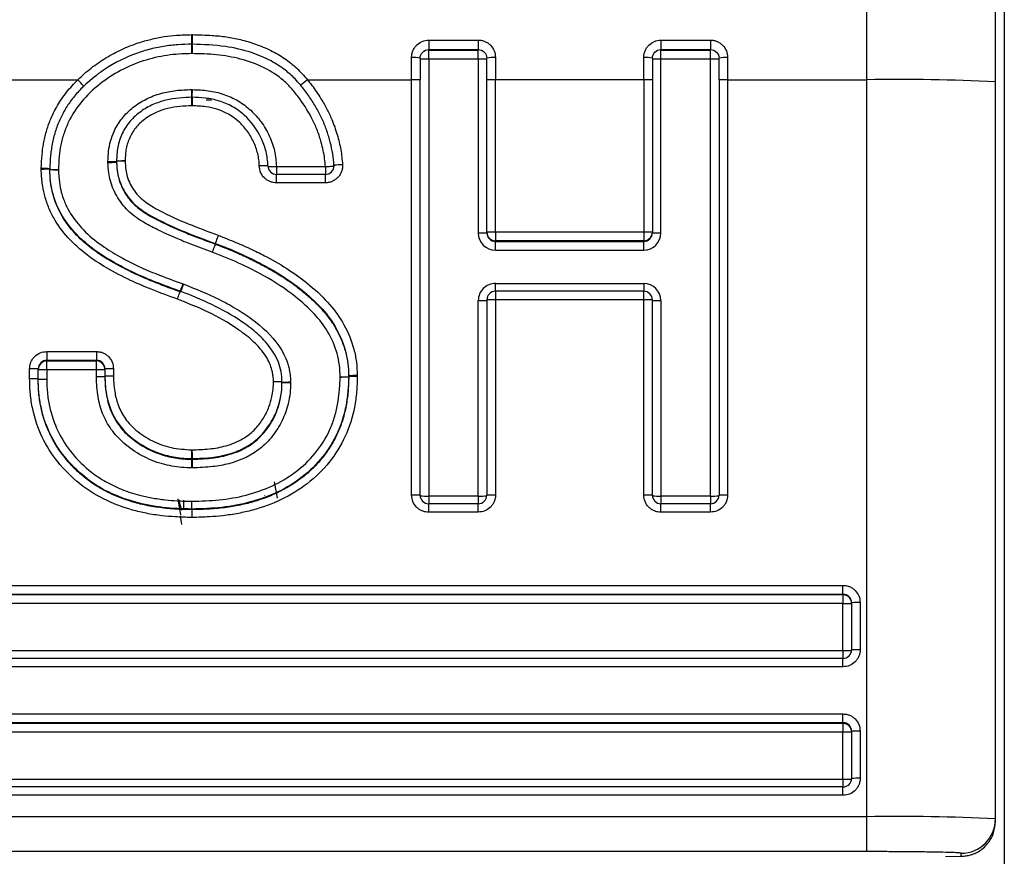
# Model space of a CAD drawing. Header units: millimetres. Extents: x 2938 to 3451, y 1869 to 2231.
# Tile 10 of 30: x 3083 to 3095, y 2040 to 2050. Entities that reach past the tile are written whole.
import ezdxf

# ---------------------------------------------------------------- set-up
doc = ezdxf.new("R2010")
doc.units = ezdxf.units.MM
doc.layers.add('粗实线层', color=7, linetype='Continuous', lineweight=35)

msp = doc.modelspace()

# ---------------------------------------------------------------- linework, layer by layer
at = {"layer": '粗实线层', "color": 8, "linetype": 'Continuous', "lineweight": 25}
for p, q in [((3093.162, 2049.025), (3093.162, 2052.576)), ((3085.452, 2048.789), (3085.514, 2048.789)), ((3086.273, 2048.012), (3086.273, 2047.921)), ((3086.845, 2048.012), (3086.845, 2047.921)), ((3086.944, 2048.027), (3086.945, 2048.021)), ((3088.828, 2046.557), (3088.828, 2046.648)), ((3090.559, 2046.648), (3090.559, 2046.557)), ((3086.287, 2044.145), (3086.251, 2044.334)), ((3088.05, 2044.169), (3088.05, 2044.078)), ((3088.628, 2044.169), (3088.628, 2044.078)), ((3090.759, 2044.169), (3090.759, 2044.078)), ((3091.337, 2044.169), (3091.337, 2044.078)), ((3085.171, 2043.999), (3085.135, 2044.125)), ((3085.168, 2043.836), (3085.155, 2043.934)), ((3092.883, 2042.364), (3092.883, 2042.274)), ((3092.883, 2040.865), (3092.883, 2040.774))]:
    msp.add_line(p, q, dxfattribs=at)
at = {"layer": '粗实线层', "color": 7, "linetype": 'Continuous', "lineweight": 25}
for p, q in [((3094.765, 2050.037), (3094.765, 2037.278)), ((3085.285, 2049.551), (3085.292, 2049.551)), ((3085.287, 2049.432), (3085.286, 2049.439)), ((3088.05, 2049.488), (3088.628, 2049.488)), ((3088.05, 2049.488), (3088.05, 2049.377)), ((3088.628, 2049.488), (3088.628, 2049.377)), ((3090.759, 2049.488), (3091.337, 2049.488)), ((3090.759, 2049.488), (3090.759, 2049.377)), ((3091.337, 2049.488), (3091.337, 2049.377)), ((3088.05, 2049.377), (3088.628, 2049.377)), ((3088.05, 2049.377), (3088.05, 2049.37)), ((3088.05, 2049.37), (3088.628, 2049.37)), ((3088.05, 2049.268), (3088.05, 2049.37)), ((3088.628, 2049.37), (3088.628, 2049.377)), ((3088.628, 2049.268), (3088.628, 2049.37)), ((3090.759, 2049.377), (3091.337, 2049.377)), ((3090.759, 2049.377), (3090.759, 2049.37)), ((3090.759, 2049.37), (3091.337, 2049.37)), ((3090.759, 2049.268), (3090.759, 2049.37)), ((3091.337, 2049.37), (3091.337, 2049.377)), ((3091.337, 2049.268), (3091.337, 2049.37)), ((3087.85, 2049.025), (3087.85, 2049.284)), ((3088.05, 2049.268), (3088.05, 2044.169)), ((3088.05, 2049.268), (3088.628, 2049.268)), ((3088.628, 2049.268), (3088.628, 2047.237)), ((3088.828, 2049.284), (3088.828, 2049.025)), ((3090.559, 2049.025), (3090.559, 2049.284)), ((3090.759, 2047.237), (3090.759, 2049.268)), ((3090.759, 2049.268), (3091.337, 2049.268)), ((3091.337, 2044.169), (3091.337, 2049.268)), ((3091.537, 2049.284), (3091.537, 2049.025)), ((3082.795, 2049.025), (3083.956, 2049.025)), ((3086.635, 2049.025), (3087.85, 2049.025)), ((3087.85, 2044.18), (3087.85, 2049.025)), ((3087.95, 2044.178), (3087.95, 2049.024)), ((3088.728, 2047.246), (3088.728, 2049.024)), ((3088.828, 2047.248), (3088.828, 2049.025)), ((3090.559, 2049.025), (3088.828, 2049.025)), ((3090.559, 2049.025), (3090.559, 2047.248)), ((3090.659, 2049.024), (3090.659, 2047.246)), ((3091.437, 2049.024), (3091.437, 2044.178)), ((3091.537, 2049.025), (3091.537, 2044.18)), ((3091.537, 2049.025), (3093.162, 2049.025)), ((3093.162, 2040.426), (3093.162, 2049.025)), ((3094.662, 2040.4), (3094.662, 2049)), ((3085.282, 2048.91), (3085.288, 2048.91)), ((3085.288, 2048.91), (3085.294, 2048.91)), ((3084.308, 2048.059), (3084.308, 2048.072)), ((3084.408, 2048.072), (3084.408, 2048.079)), ((3084.408, 2048.073), (3084.408, 2048.065)), ((3083.529, 2047.979), (3083.529, 2047.991)), ((3083.629, 2047.986), (3083.629, 2047.978)), ((3086.273, 2048.012), (3086.845, 2048.012)), ((3086.944, 2048.019), (3086.944, 2048.027)), ((3086.273, 2047.823), (3086.273, 2047.921)), ((3086.845, 2047.921), (3086.273, 2047.921)), ((3086.845, 2047.823), (3086.273, 2047.823)), ((3086.845, 2047.823), (3086.845, 2047.921)), ((3088.728, 2047.246), (3088.728, 2047.239)), ((3088.828, 2047.248), (3088.828, 2047.146)), ((3090.559, 2047.248), (3088.828, 2047.248)), ((3090.559, 2047.248), (3090.559, 2047.146)), ((3090.659, 2047.246), (3090.659, 2047.239)), ((3090.559, 2047.146), (3088.828, 2047.146)), ((3088.828, 2047.146), (3088.828, 2047.139)), ((3088.828, 2047.139), (3090.559, 2047.139)), ((3088.828, 2047.037), (3088.828, 2047.139)), ((3090.559, 2047.146), (3090.559, 2047.139)), ((3090.559, 2047.037), (3090.559, 2047.139)), ((3085.559, 2047.115), (3085.559, 2047.108)), ((3088.828, 2047.037), (3090.559, 2047.037)), ((3085.184, 2046.643), (3085.191, 2046.641)), ((3088.828, 2046.648), (3090.559, 2046.648)), ((3090.559, 2046.557), (3088.828, 2046.557)), ((3088.828, 2046.557), (3088.828, 2046.459)), ((3090.559, 2046.459), (3090.559, 2046.557)), ((3088.628, 2044.169), (3088.628, 2046.448)), ((3088.728, 2046.457), (3088.728, 2044.178)), ((3088.828, 2046.459), (3088.828, 2044.18)), ((3090.559, 2046.459), (3088.828, 2046.459)), ((3090.559, 2044.18), (3090.559, 2046.459)), ((3090.659, 2044.178), (3090.659, 2046.457)), ((3090.759, 2046.448), (3090.759, 2044.169)), ((3083.594, 2045.853), (3084.172, 2045.853)), ((3083.594, 2045.853), (3083.594, 2045.752)), ((3083.594, 2045.752), (3084.172, 2045.752)), ((3083.594, 2045.752), (3083.594, 2045.744)), ((3083.594, 2045.744), (3084.172, 2045.744)), ((3083.594, 2045.642), (3083.594, 2045.744)), ((3084.172, 2045.853), (3084.172, 2045.752)), ((3084.172, 2045.744), (3084.172, 2045.752)), ((3084.172, 2045.642), (3084.172, 2045.744)), ((3083.394, 2045.538), (3083.394, 2045.653)), ((3083.494, 2045.536), (3083.494, 2045.652)), ((3083.594, 2045.642), (3083.594, 2045.527)), ((3084.172, 2045.642), (3083.594, 2045.642)), ((3084.172, 2045.557), (3084.172, 2045.642)), ((3084.272, 2045.652), (3084.272, 2045.567)), ((3084.372, 2045.653), (3084.372, 2045.568)), ((3083.394, 2045.534), (3083.394, 2045.538)), ((3084.272, 2045.565), (3084.272, 2045.557)), ((3087.217, 2045.574), (3087.217, 2045.562)), ((3086.338, 2045.494), (3086.338, 2045.502)), ((3086.438, 2045.499), (3086.438, 2045.491)), ((3085.29, 2044.605), (3085.29, 2044.598)), ((3085.292, 2044.496), (3085.285, 2044.496)), ((3085.124, 2044.136), (3085.152, 2043.944)), ((3086.137, 2044.173), (3086.137, 2044.179)), ((3088.05, 2044.169), (3088.628, 2044.169)), ((3090.759, 2044.169), (3091.337, 2044.169)), ((3085.187, 2044.119), (3085.187, 2044.021)), ((3088.628, 2044.078), (3088.05, 2044.078)), ((3088.05, 2043.98), (3088.05, 2044.078)), ((3088.628, 2043.98), (3088.628, 2044.078)), ((3091.337, 2044.078), (3090.759, 2044.078)), ((3090.759, 2043.98), (3090.759, 2044.078)), ((3091.337, 2043.98), (3091.337, 2044.078)), ((3085.292, 2043.918), (3085.284, 2043.918)), ((3088.628, 2043.98), (3088.05, 2043.98)), ((3091.337, 2043.98), (3090.759, 2043.98)), ((3073.462, 2043.125), (3092.883, 2043.125)), ((3092.883, 2043.023), (3092.883, 2043.125)), ((3073.462, 2043.023), (3092.883, 2043.023)), ((3092.883, 2043.016), (3073.462, 2043.016)), ((3092.883, 2043.023), (3092.883, 2043.016)), ((3092.883, 2043.016), (3092.883, 2042.914)), ((3092.883, 2042.914), (3073.462, 2042.914)), ((3092.883, 2042.364), (3092.883, 2042.914)), ((3092.983, 2042.923), (3092.983, 2042.374)), ((3093.083, 2042.925), (3093.083, 2042.375)), ((3073.462, 2042.364), (3092.883, 2042.364)), ((3092.883, 2042.274), (3073.462, 2042.274)), ((3092.883, 2042.175), (3092.883, 2042.274)), ((3092.883, 2042.175), (3073.462, 2042.175)), ((3073.462, 2041.625), (3092.883, 2041.625)), ((3092.883, 2041.524), (3092.883, 2041.625)), ((3073.462, 2041.524), (3092.883, 2041.524)), ((3092.883, 2041.516), (3073.462, 2041.516)), ((3092.883, 2041.524), (3092.883, 2041.516)), ((3092.883, 2041.516), (3092.883, 2041.414)), ((3092.883, 2041.414), (3073.462, 2041.414)), ((3092.883, 2040.865), (3092.883, 2041.414)), ((3092.983, 2041.424), (3092.983, 2040.874)), ((3093.083, 2041.425), (3093.083, 2040.875)), ((3073.462, 2040.865), (3092.883, 2040.865)), ((3092.883, 2040.774), (3073.462, 2040.774)), ((3092.883, 2040.676), (3092.883, 2040.774)), ((3092.883, 2040.676), (3073.462, 2040.676)), ((3093.162, 2040.426), (3073.162, 2040.426)), ((3093.162, 2040.019), (3093.162, 2040.426)), ((3094.662, 2040.368), (3094.662, 2040.4)), ((3093.162, 2040.019), (3073.162, 2040.019)), ((3094.262, 2039.965), (3094.262, 2040)), ((3094.079, 2039.961), (3094.262, 2039.965))]:
    msp.add_line(p, q, dxfattribs=at)
at = {"layer": '粗实线层', "color": 8, "linetype": 'Continuous', "lineweight": 25, "flags": 128}
msp.add_lwpolyline([(3083.629, 2047.983), (3083.629, 2047.984), (3083.629, 2047.985), (3083.629, 2047.985), (3083.629, 2047.986), (3083.629, 2047.986)], dxfattribs=at)
at = {"layer": '粗实线层', "color": 7, "linetype": 'Continuous', "lineweight": 25, "flags": 128}
msp.add_lwpolyline([(3087.117, 2045.565), (3087.117, 2045.565), (3087.117, 2045.564), (3087.117, 2045.563), (3087.117, 2045.563), (3087.117, 2045.563)], dxfattribs=at)
at = {"layer": '粗实线层', "color": 7, "linetype": 'Continuous', "lineweight": 25}
for centre, radius, start, end in [((3068.992, 2049.276), 16.295, 0.5731, 0.9676), ((3095.734, 2049.276), 10.445, 178.4903, 179.1057), ((3087.875, 2048.915), 0.37, 78.2865, 93.8559), ((3088.025, 2050.75), 1.482, 267.0996, 270.9661), ((3088.653, 2050.75), 1.482, 269.0339, 272.9004), ((3088.803, 2048.915), 0.37, 86.1441, 101.7135), ((3090.584, 2048.915), 0.37, 78.2865, 93.8559), ((3090.734, 2050.75), 1.482, 267.0996, 270.9661), ((3091.362, 2050.75), 1.482, 269.0339, 272.9004), ((3091.513, 2048.915), 0.37, 86.1441, 101.7135), ((3082.379, 2047.459), 2.222, 42.1955, 44.8053), ((3087.889, 2047.469), 1.999, 128.8633, 131.7606), ((3087.875, 2047.543), 1.482, 87.0996, 90.9661), ((3088.803, 2047.543), 1.482, 89.0339, 92.9004), ((3090.584, 2047.543), 1.482, 87.0996, 90.9661), ((3091.512, 2047.543), 1.482, 89.0339, 92.9004), ((3093.536, 2026.793), 22.236, 87.0996, 90.9661), ((3127.22, 2050.275), 41.961, 181.8638, 181.998), ((3033.235, 2050.275), 52.076, 358.3902, 358.4984), ((3084.361, 2049.552), 1.481, 267.9309, 271.8), ((3084.267, 2049.546), 1.488, 271.5766, 275.4315), ((3084.508, 2048.077), 0.1, 178.8978, 182.5393), ((3084.508, 2048.07), 0.1, 178.8978, 182.5393), ((3084.508, 2048.07), 0.1, 178.8978, 182.5393), ((3083.51, 2046.505), 1.486, 85.4074, 89.267), ((3083.601, 2046.5), 1.48, 88.9012, 92.7713), ((3083.729, 2047.983), 0.1, 180, 181.8039), ((3083.729, 2047.976), 0.1, 178.303, 181.8039), ((3086.123, 2046.539), 1.481, 88.0708, 91.9397), ((3086.273, 2048.021), 0.1, 180.9768, 270.004), ((3086.845, 2048.021), 0.1, 269.9958, 359.9961), ((3087.103, 2046.545), 1.49, 92.2603, 96.1109), ((3088.653, 2048.719), 1.482, 269.0339, 272.9004), ((3088.803, 2045.766), 1.482, 89.0339, 92.9004), ((3088.828, 2047.246), 0.1, 180.0041, 270.0041), ((3088.828, 2047.239), 0.1, 180.0041, 270.0041), ((3090.584, 2045.766), 1.482, 87.0996, 90.9661), ((3090.559, 2047.246), 0.1, 269.9959, 359.9959), ((3090.559, 2047.239), 0.1, 269.9959, 359.9959), ((3090.734, 2048.719), 1.482, 267.0996, 270.9661), ((3081.248, 2048.014), 4.168, 339.4376, 340.7902), ((3081.65, 2048.013), 3.798, 337.3237, 338.8086), ((3088.828, 2046.457), 0.1, 89.9959, 179.9959), ((3090.559, 2046.457), 0.1, 0.0041, 90.0041), ((3088.653, 2047.93), 1.482, 269.0339, 272.9004), ((3088.803, 2044.977), 1.482, 89.0339, 92.9004), ((3090.584, 2044.977), 1.482, 87.0996, 90.9661), ((3090.734, 2047.93), 1.482, 267.0996, 270.9661), ((3083.594, 2045.652), 0.1, 89.9959, 179.9959), ((3083.594, 2045.644), 0.1, 89.9959, 179.9959), ((3084.172, 2045.652), 0.1, 0.0041, 90.0041), ((3084.172, 2045.644), 0.1, 0.0041, 90.0041), ((3083.419, 2044.171), 1.482, 87.0996, 90.9661), ((3083.569, 2047.125), 1.482, 267.0996, 270.9661), ((3084.197, 2047.125), 1.482, 269.0339, 272.9004), ((3084.347, 2044.171), 1.482, 89.0339, 92.9004), ((3083.419, 2044.055), 1.482, 87.0996, 90.9661), ((3083.448, 2044.054), 1.481, 88.2308, 92.0999), ((3083.594, 2045.536), 0.1, 180, 181.1329), ((3087.245, 2044.088), 1.487, 91.1035, 94.9611), ((3087.152, 2044.083), 1.48, 87.5145, 91.3842), ((3087.017, 2045.558), 0.1, 358.4817, 2.067), ((3086.372, 2046.978), 1.48, 268.7001, 272.5699), ((3086.238, 2045.495), 0.1, 359.2603, 1.6027), ((3086.433, 2046.975), 1.484, 266.3617, 270.2256), ((3151.526, 2046.095), 66.253, 181.29486, 181.38279), ((3087.875, 2042.698), 1.482, 87.0996, 90.9661), ((3088.05, 2044.178), 0.1, 180.0041, 270.0041), ((3088.628, 2044.178), 0.1, 269.9959, 359.9959), ((3088.803, 2042.698), 1.482, 89.0339, 92.9004), ((3090.584, 2042.698), 1.482, 87.0996, 90.9661), ((3090.759, 2044.178), 0.1, 180.0041, 270.0041), ((3091.337, 2044.178), 0.1, 269.9959, 359.9959), ((3091.512, 2042.698), 1.482, 89.0339, 92.9004), ((3164.245, 2042.553), 78.972, 178.93856, 179.00987), ((3012.951, 2042.553), 72.354, 1.08071, 1.15855), ((3092.883, 2042.923), 0.1, 0.0041, 90.0041), ((3092.883, 2042.916), 0.1, 0.0041, 90.0041), ((3092.908, 2044.396), 1.482, 269.0339, 272.9004), ((3093.058, 2041.443), 1.482, 89.0339, 92.9004), ((3092.883, 2042.374), 0.1, 269.9959, 359.9959), ((3093.058, 2040.893), 1.482, 89.0339, 92.9004), ((3092.883, 2041.424), 0.1, 0.0041, 90.0041), ((3092.883, 2041.416), 0.1, 0.0041, 90.0041), ((3092.908, 2042.897), 1.482, 269.0339, 272.9004), ((3093.058, 2039.943), 1.482, 89.0339, 92.9004), ((3092.883, 2040.874), 0.1, 269.9959, 359.9959), ((3093.058, 2039.393), 1.482, 89.0339, 92.9004), ((3093.536, 2018.193), 22.236, 87.0996, 90.9661), ((3094.262, 2040.4), 0.4, 269.9959, 359.9959)]:
    msp.add_arc(centre, radius, start, end, dxfattribs=at)
at = {"layer": '粗实线层', "color": 8, "linetype": 'Continuous', "lineweight": 25}
for centre, radius, start, end in [((3087.017, 2045.565), 0.1, 0, 2.067), ((3088.026, 2045.845), 1.677, 267.4008, 270.809), ((3088.652, 2045.845), 1.677, 269.191, 272.5992), ((3090.735, 2045.845), 1.677, 267.4008, 270.809), ((3091.361, 2045.845), 1.677, 269.191, 272.5992), ((3092.907, 2044.041), 1.677, 269.191, 272.5992), ((3092.907, 2042.541), 1.677, 269.191, 272.5992)]:
    msp.add_arc(centre, radius, start, end, dxfattribs=at)
at = {"layer": '粗实线层', "color": 7, "linetype": 'Continuous', "lineweight": 25}
for points, knots in [([(3094.662, 2049), (3094.662, 2049.647), (3094.662, 2050.277), (3094.662, 2051.368), (3094.662, 2051.806), (3094.662, 2052.089)], [0, 0, 0, 0, 0.5, 0.5, 1, 1, 1, 1]), ([(3083.956, 2049.025), (3083.981, 2049.049), (3084.031, 2049.097), (3084.111, 2049.163), (3084.195, 2049.224), (3084.312, 2049.3), (3084.466, 2049.382), (3084.643, 2049.452), (3084.81, 2049.499), (3084.959, 2049.529), (3085.119, 2049.547), (3085.226, 2049.55), (3085.285, 2049.551)], [0, 0, 0, 0, 0.070351, 0.140894, 0.211873, 0.283526, 0.426204, 0.568525, 0.672029, 0.781386, 0.879731, 1, 1, 1, 1]), ([(3085.292, 2049.551), (3085.369, 2049.549), (3085.502, 2049.545), (3085.689, 2049.529), (3085.859, 2049.495), (3086.032, 2049.443), (3086.206, 2049.372), (3086.368, 2049.277), (3086.514, 2049.163), (3086.594, 2049.071), (3086.635, 2049.025)], [0, 0, 0, 0, 0.154003, 0.266655, 0.378226, 0.500167, 0.62998, 0.754932, 0.877424, 1, 1, 1, 1]), ([(3085.286, 2049.439), (3085.232, 2049.438), (3085.122, 2049.437), (3084.954, 2049.415), (3084.78, 2049.38), (3084.527, 2049.297), (3084.264, 2049.161), (3084.09, 2049.008), (3084.026, 2048.952)], [0, 0, 0, 0, 0.116715, 0.239035, 0.366947, 0.500516, 0.814828, 1, 1, 1, 1]), ([(3085.288, 2049.33), (3085.287, 2049.356), (3085.287, 2049.382), (3085.287, 2049.42), (3085.287, 2049.431), (3085.288, 2049.432)], [0, 0, 0, 0, 0.5, 0.5, 1, 1, 1, 1]), ([(3085.288, 2049.432), (3085.289, 2049.431), (3085.289, 2049.42), (3085.289, 2049.382), (3085.288, 2049.356), (3085.288, 2049.33)], [0, 0, 0, 0, 0.5, 0.5, 1, 1, 1, 1]), ([(3086.558, 2048.96), (3086.536, 2048.985), (3086.481, 2049.049), (3086.368, 2049.148), (3086.199, 2049.258), (3085.964, 2049.355), (3085.653, 2049.427), (3085.42, 2049.435), (3085.29, 2049.439)], [0, 0, 0, 0, 0.0720197, 0.1794006, 0.322127, 0.5001826, 0.7228095, 1, 1, 1, 1]), ([(3087.85, 2049.284), (3087.851, 2049.298), (3087.852, 2049.324), (3087.864, 2049.362), (3087.883, 2049.398), (3087.916, 2049.438), (3087.971, 2049.479), (3088.024, 2049.485), (3088.05, 2049.488)], [0, 0, 0, 0, 0.1279329, 0.2513579, 0.3752758, 0.5046303, 0.7540105, 1, 1, 1, 1]), ([(3088.628, 2049.488), (3088.642, 2049.487), (3088.668, 2049.486), (3088.705, 2049.474), (3088.74, 2049.455), (3088.78, 2049.42), (3088.82, 2049.364), (3088.826, 2049.311), (3088.828, 2049.284)], [0, 0, 0, 0, 0.125835, 0.247315, 0.369663, 0.497999, 0.749966, 1, 1, 1, 1]), ([(3090.559, 2049.284), (3090.56, 2049.298), (3090.561, 2049.324), (3090.573, 2049.362), (3090.592, 2049.398), (3090.625, 2049.438), (3090.68, 2049.479), (3090.733, 2049.485), (3090.759, 2049.488)], [0, 0, 0, 0, 0.1279329, 0.2513579, 0.3752758, 0.5046303, 0.7540105, 1, 1, 1, 1]), ([(3091.337, 2049.488), (3091.351, 2049.487), (3091.377, 2049.486), (3091.414, 2049.474), (3091.449, 2049.455), (3091.489, 2049.42), (3091.529, 2049.364), (3091.535, 2049.311), (3091.537, 2049.284)], [0, 0, 0, 0, 0.1258352, 0.2473147, 0.3696631, 0.4979986, 0.7499658, 1, 1, 1, 1]), ([(3085.288, 2049.33), (3085.235, 2049.329), (3085.139, 2049.326), (3084.947, 2049.306), (3084.717, 2049.252), (3084.45, 2049.14), (3084.206, 2048.979), (3083.995, 2048.78), (3083.863, 2048.577), (3083.792, 2048.402), (3083.756, 2048.267), (3083.736, 2048.123), (3083.732, 2048.027), (3083.729, 2047.974)], [0, 0, 0, 0, 0.068133, 0.125471, 0.250423, 0.37463, 0.50014, 0.628772, 0.74986, 0.811221, 0.874373, 0.930762, 1, 1, 1, 1]), ([(3086.845, 2048.012), (3086.842, 2048.042), (3086.837, 2048.105), (3086.82, 2048.199), (3086.794, 2048.308), (3086.754, 2048.43), (3086.678, 2048.604), (3086.575, 2048.767), (3086.458, 2048.917), (3086.326, 2049.049), (3086.127, 2049.178), (3085.858, 2049.273), (3085.573, 2049.323), (3085.383, 2049.328), (3085.288, 2049.33)], [0, 0, 0, 0, 0.040532, 0.082341, 0.125645, 0.189077, 0.250439, 0.375505, 0.441297, 0.50101, 0.620012, 0.750162, 0.874542, 1, 1, 1, 1]), ([(3083.529, 2047.991), (3083.532, 2048.044), (3083.536, 2048.14), (3083.554, 2048.284), (3083.586, 2048.42), (3083.637, 2048.57), (3083.714, 2048.726), (3083.822, 2048.885), (3083.911, 2048.978), (3083.956, 2049.025)], [0, 0, 0, 0, 0.138566, 0.251314, 0.378431, 0.500278, 0.664718, 0.830223, 1, 1, 1, 1]), ([(3086.635, 2049.025), (3086.652, 2049.003), (3086.689, 2048.958), (3086.741, 2048.883), (3086.801, 2048.792), (3086.863, 2048.685), (3086.928, 2048.546), (3086.984, 2048.388), (3087.028, 2048.211), (3087.039, 2048.092), (3087.044, 2048.034)], [0, 0, 0, 0, 0.077268, 0.16058, 0.250094, 0.37772, 0.500383, 0.673017, 0.838844, 1, 1, 1, 1]), ([(3084.026, 2048.952), (3084.019, 2048.945), (3083.977, 2048.904), (3083.904, 2048.822), (3083.819, 2048.702), (3083.75, 2048.573), (3083.695, 2048.437), (3083.658, 2048.292), (3083.634, 2048.141), (3083.631, 2048.038), (3083.629, 2047.986)], [0, 0, 0, 0, 0.0113839, 0.0725432, 0.1324939, 0.1913816, 0.2506601, 0.3109966, 0.3733043, 0.4365509, 0.4365509, 0.4365509, 0.4365509]), ([(3084.308, 2048.072), (3084.309, 2048.112), (3084.314, 2048.232), (3084.362, 2048.408), (3084.468, 2048.58), (3084.597, 2048.707), (3084.752, 2048.805), (3084.921, 2048.869), (3085.101, 2048.904), (3085.221, 2048.908), (3085.282, 2048.91)], [0, 0, 0, 0, 0.083313, 0.249428, 0.372496, 0.499647, 0.6217, 0.74965, 0.874179, 1, 1, 1, 1]), ([(3085.294, 2048.91), (3085.355, 2048.908), (3085.479, 2048.903), (3085.66, 2048.86), (3085.83, 2048.784), (3085.978, 2048.673), (3086.1, 2048.534), (3086.194, 2048.373), (3086.259, 2048.197), (3086.268, 2048.073), (3086.273, 2048.012)], [0, 0, 0, 0, 0.1249192, 0.2499987, 0.3755508, 0.4995969, 0.6226976, 0.7499957, 0.8750274, 1, 1, 1, 1]), ([(3086.944, 2048.027), (3086.944, 2048.037), (3086.94, 2048.094), (3086.926, 2048.195), (3086.895, 2048.329), (3086.852, 2048.461), (3086.798, 2048.59), (3086.73, 2048.716), (3086.65, 2048.839), (3086.591, 2048.92), (3086.558, 2048.96), (3086.558, 2048.96)], [0.5813532, 0.5813532, 0.5813532, 0.5813532, 0.5944891, 0.6506915, 0.7064398, 0.7625407, 0.8193942, 0.8778214, 0.9374162, 0.9992962, 1, 1, 1, 1]), ([(3085.288, 2048.82), (3085.195, 2048.817), (3085.086, 2048.812), (3084.932, 2048.773), (3084.882, 2048.757), (3084.783, 2048.713), (3084.734, 2048.685), (3084.645, 2048.62), (3084.605, 2048.584), (3084.531, 2048.499), (3084.499, 2048.449), (3084.451, 2048.348), (3084.433, 2048.292), (3084.412, 2048.186), (3084.409, 2048.126), (3084.408, 2048.079)], [0, 0, 0, 0, 0.25, 0.25, 0.375, 0.375, 0.5, 0.5, 0.625, 0.625, 0.75, 0.75, 0.875, 0.875, 1, 1, 1, 1]), ([(3085.288, 2048.721), (3085.288, 2048.745), (3085.288, 2048.772), (3085.287, 2048.811), (3085.287, 2048.82), (3085.288, 2048.82)], [0, 0, 0, 0, 0.5, 0.5, 1, 1, 1, 1]), ([(3085.288, 2048.82), (3085.288, 2048.82), (3085.289, 2048.811), (3085.289, 2048.772), (3085.289, 2048.745), (3085.288, 2048.721)], [0, 0, 0, 0, 0.5, 0.5, 1, 1, 1, 1]), ([(3086.173, 2048.019), (3086.172, 2048.078), (3086.164, 2048.132), (3086.146, 2048.213), (3086.138, 2048.242), (3086.118, 2048.295), (3086.107, 2048.32), (3086.047, 2048.444), (3085.981, 2048.537), (3085.855, 2048.65), (3085.811, 2048.682), (3085.709, 2048.739), (3085.658, 2048.76), (3085.553, 2048.793), (3085.498, 2048.804), (3085.39, 2048.817), (3085.336, 2048.818), (3085.288, 2048.82)], [0, 0, 0, 0, 0.125, 0.125, 0.1875, 0.1875, 0.25, 0.25, 0.5, 0.5, 0.625, 0.625, 0.75, 0.75, 0.875, 0.875, 1, 1, 1, 1]), ([(3085.288, 2048.721), (3085.193, 2048.717), (3085.003, 2048.708), (3084.778, 2048.608), (3084.637, 2048.48), (3084.559, 2048.359), (3084.523, 2048.247), (3084.51, 2048.153), (3084.509, 2048.105), (3084.508, 2048.079)], [0, 0, 0, 0, 0.24998, 0.498646, 0.626694, 0.74889, 0.873947, 0.931795, 1, 1, 1, 1]), ([(3086.073, 2048.019), (3086.072, 2048.044), (3086.07, 2048.092), (3086.056, 2048.164), (3086.035, 2048.235), (3085.996, 2048.326), (3085.933, 2048.433), (3085.802, 2048.579), (3085.632, 2048.675), (3085.44, 2048.714), (3085.343, 2048.719), (3085.288, 2048.721)], [0, 0, 0, 0, 0.062542, 0.124643, 0.18705, 0.250501, 0.378377, 0.501548, 0.749612, 0.861425, 1, 1, 1, 1]), ([(3085.524, 2047.012), (3085.441, 2047.043), (3085.306, 2047.093), (3085.099, 2047.175), (3084.917, 2047.258), (3084.726, 2047.357), (3084.552, 2047.473), (3084.437, 2047.615), (3084.371, 2047.743), (3084.335, 2047.841), (3084.315, 2047.947), (3084.31, 2048.019), (3084.308, 2048.059)], [0, 0, 0, 0, 0.153523, 0.249943, 0.388314, 0.500006, 0.624528, 0.749489, 0.812621, 0.874795, 0.930064, 1, 1, 1, 1]), ([(3084.408, 2048.079), (3084.408, 2048.08), (3084.417, 2048.08), (3084.456, 2048.08), (3084.484, 2048.079), (3084.508, 2048.079)], [0, 0, 0, 0, 0.5, 0.5, 1, 1, 1, 1]), ([(3084.508, 2048.079), (3084.484, 2048.078), (3084.457, 2048.076), (3084.418, 2048.074), (3084.408, 2048.073), (3084.408, 2048.073)], [0, 0, 0, 0, 0.5, 0.5, 1, 1, 1, 1]), ([(3084.408, 2048.073), (3084.409, 2048.041), (3084.411, 2048.008), (3084.419, 2047.936), (3084.427, 2047.898), (3084.46, 2047.793), (3084.493, 2047.728), (3084.556, 2047.638), (3084.58, 2047.609), (3084.634, 2047.556), (3084.661, 2047.534), (3084.746, 2047.473), (3084.803, 2047.44), (3084.975, 2047.349), (3085.089, 2047.298), (3085.326, 2047.2), (3085.443, 2047.158), (3085.559, 2047.115)], [0, 0, 0, 0, 0.0625, 0.0625, 0.125, 0.125, 0.25, 0.25, 0.3125, 0.3125, 0.375, 0.375, 0.5, 0.5, 0.75, 0.75, 1, 1, 1, 1]), ([(3084.408, 2048.065), (3084.41, 2048.021), (3084.414, 2047.934), (3084.451, 2047.807), (3084.51, 2047.69), (3084.579, 2047.599), (3084.654, 2047.532), (3084.728, 2047.477), (3084.822, 2047.422), (3084.934, 2047.364), (3085.064, 2047.303), (3085.212, 2047.238), (3085.379, 2047.174), (3085.497, 2047.131), (3085.558, 2047.108), (3085.559, 2047.108), (3085.559, 2047.108), (3085.559, 2047.108)], [0, 0, 0, 0, 0.081844, 0.162728, 0.243486, 0.326432, 0.373916, 0.430591, 0.49816, 0.57638, 0.665465, 0.76584, 0.877708, 1, 1, 1, 1.000685, 1.000685, 1.000685, 1.000685]), ([(3084.508, 2048.079), (3084.51, 2048.044), (3084.513, 2047.982), (3084.532, 2047.89), (3084.566, 2047.807), (3084.613, 2047.727), (3084.674, 2047.655), (3084.744, 2047.598), (3084.823, 2047.546), (3084.985, 2047.455), (3085.244, 2047.34), (3085.477, 2047.254), (3085.593, 2047.211)], [0, 0, 0, 0, 0.070799, 0.125106, 0.187227, 0.250473, 0.310855, 0.375481, 0.431646, 0.500206, 0.749915, 1, 1, 1, 1]), ([(3085.117, 2046.466), (3085.015, 2046.503), (3084.831, 2046.57), (3084.553, 2046.688), (3084.302, 2046.819), (3084.052, 2046.981), (3083.838, 2047.173), (3083.692, 2047.37), (3083.609, 2047.544), (3083.564, 2047.68), (3083.537, 2047.826), (3083.532, 2047.925), (3083.529, 2047.979)], [0, 0, 0, 0, 0.138938, 0.250389, 0.38444, 0.500323, 0.629389, 0.749238, 0.810403, 0.874519, 0.931271, 1, 1, 1, 1]), ([(3085.151, 2046.558), (3084.968, 2046.623), (3084.786, 2046.691), (3084.441, 2046.854), (3084.272, 2046.947), (3083.977, 2047.171), (3083.851, 2047.303), (3083.739, 2047.502), (3083.72, 2047.541), (3083.688, 2047.623), (3083.674, 2047.668), (3083.639, 2047.799), (3083.632, 2047.883), (3083.629, 2047.98)], [0, 0, 0, 0, 0.25, 0.25, 0.5, 0.5, 0.75, 0.75, 0.8125, 0.8125, 0.875, 0.875, 1, 1, 1, 1]), ([(3083.629, 2047.978), (3083.629, 2047.978), (3083.64, 2047.977), (3083.677, 2047.975), (3083.703, 2047.974), (3083.729, 2047.974)], [0, 0, 0, 0, 0.5, 0.5, 1, 1, 1, 1]), ([(3083.729, 2047.974), (3083.706, 2047.973), (3083.678, 2047.972), (3083.639, 2047.972), (3083.629, 2047.972), (3083.629, 2047.972)], [0, 0, 0, 0, 0.5, 0.5, 1, 1, 1, 1]), ([(3085.151, 2046.55), (3085.086, 2046.574), (3084.96, 2046.618), (3084.778, 2046.691), (3084.61, 2046.765), (3084.458, 2046.842), (3084.318, 2046.92), (3084.193, 2047), (3084.082, 2047.082), (3083.985, 2047.167), (3083.901, 2047.255), (3083.828, 2047.346), (3083.767, 2047.441), (3083.716, 2047.54), (3083.678, 2047.644), (3083.649, 2047.75), (3083.633, 2047.861), (3083.631, 2047.935), (3083.629, 2047.972)], [0, 0, 0, 0, 0.092717, 0.180158, 0.262314, 0.33887, 0.410221, 0.476814, 0.538502, 0.595324, 0.649496, 0.70144, 0.752064, 0.801724, 0.85052, 0.900025, 0.949897, 1, 1, 1, 1]), ([(3083.729, 2047.974), (3083.732, 2047.925), (3083.736, 2047.837), (3083.757, 2047.727), (3083.783, 2047.647), (3083.814, 2047.564), (3083.884, 2047.433), (3084.021, 2047.259), (3084.222, 2047.095), (3084.451, 2046.954), (3084.678, 2046.84), (3084.927, 2046.736), (3085.093, 2046.676), (3085.184, 2046.643)], [0, 0, 0, 0, 0.068946, 0.125331, 0.158252, 0.188359, 0.250727, 0.368494, 0.500731, 0.617, 0.75028, 0.861226, 1, 1, 1, 1]), ([(3086.273, 2047.823), (3086.26, 2047.823), (3086.234, 2047.825), (3086.197, 2047.836), (3086.162, 2047.854), (3086.123, 2047.887), (3086.082, 2047.941), (3086.076, 2047.993), (3086.073, 2048.019)], [0, 0, 0, 0, 0.127138, 0.249737, 0.372741, 0.501052, 0.749733, 1, 1, 1, 1]), ([(3086.173, 2048.012), (3086.173, 2048.012), (3086.184, 2048.011), (3086.221, 2048.011), (3086.247, 2048.011), (3086.273, 2048.012)], [0, 0, 0, 0, 0.5, 0.5, 1, 1, 1, 1]), ([(3087.044, 2048.034), (3087.044, 2048.02), (3087.044, 2047.993), (3087.034, 2047.954), (3087.016, 2047.917), (3086.991, 2047.885), (3086.96, 2047.858), (3086.924, 2047.838), (3086.885, 2047.825), (3086.858, 2047.823), (3086.845, 2047.823)], [0, 0, 0, 0, 0.127259, 0.249449, 0.372016, 0.50036, 0.623821, 0.750163, 0.874355, 1, 1, 1, 1]), ([(3086.845, 2048.012), (3086.855, 2048.012), (3086.876, 2048.014), (3086.903, 2048.015), (3086.923, 2048.017), (3086.936, 2048.018), (3086.943, 2048.019), (3086.944, 2048.019), (3086.944, 2048.019)], [0, 0, 0, 0, 0.204457, 0.393816, 0.568046, 0.727141, 0.871117, 1, 1, 1, 1]), ([(3085.595, 2047.21), (3085.587, 2047.188), (3085.577, 2047.162), (3085.563, 2047.125), (3085.559, 2047.116), (3085.559, 2047.115)], [0, 0, 0, 0, 0.5, 0.5, 1, 1, 1, 1]), ([(3085.595, 2047.21), (3085.664, 2047.183), (3085.795, 2047.131), (3085.982, 2047.048), (3086.194, 2046.944), (3086.424, 2046.809), (3086.676, 2046.624), (3086.896, 2046.415), (3087.075, 2046.165), (3087.17, 2045.932), (3087.21, 2045.729), (3087.214, 2045.626), (3087.217, 2045.574)], [0, 0, 0, 0, 0.09, 0.173293, 0.250011, 0.37893, 0.499491, 0.631999, 0.748338, 0.873523, 0.936657, 1, 1, 1, 1]), ([(3085.559, 2047.108), (3085.559, 2047.107), (3085.556, 2047.098), (3085.542, 2047.06), (3085.532, 2047.034), (3085.524, 2047.012)], [0, 0, 0, 0, 0.5, 0.5, 1, 1, 1, 1]), ([(3087.017, 2045.556), (3087.015, 2045.603), (3087.011, 2045.696), (3086.974, 2045.878), (3086.883, 2046.087), (3086.712, 2046.307), (3086.464, 2046.531), (3086.162, 2046.724), (3085.834, 2046.892), (3085.627, 2046.972), (3085.524, 2047.012)], [0, 0, 0, 0, 0.063041, 0.126138, 0.2511392, 0.3664413, 0.5013562, 0.7003759, 0.8498441, 1, 1, 1, 1]), ([(3085.559, 2047.115), (3085.655, 2047.079), (3085.748, 2047.043), (3085.929, 2046.962), (3086.019, 2046.918), (3086.284, 2046.777), (3086.449, 2046.672), (3086.752, 2046.42), (3086.883, 2046.283), (3087.02, 2046.032), (3087.056, 2045.944), (3087.092, 2045.808), (3087.101, 2045.762), (3087.113, 2045.668), (3087.115, 2045.621), (3087.117, 2045.569)], [0, 0, 0, 0, 0.125, 0.125, 0.25, 0.25, 0.5, 0.5, 0.75, 0.75, 0.875, 0.875, 0.9375, 0.9375, 1, 1, 1, 1]), ([(3085.559, 2047.108), (3085.62, 2047.084), (3085.738, 2047.039), (3085.909, 2046.964), (3086.068, 2046.885), (3086.218, 2046.804), (3086.357, 2046.719), (3086.486, 2046.631), (3086.603, 2046.538), (3086.71, 2046.444), (3086.805, 2046.345), (3086.889, 2046.243), (3086.96, 2046.138), (3087.016, 2046.028), (3087.062, 2045.916), (3087.094, 2045.8), (3087.112, 2045.681), (3087.115, 2045.601), (3087.117, 2045.561)], [0, 0, 0, 0, 0.083179, 0.16262, 0.238886, 0.311683, 0.381388, 0.448185, 0.511893, 0.573153, 0.631892, 0.687771, 0.742021, 0.794554, 0.845934, 0.897444, 0.948671, 1, 1, 1, 1]), ([(3085.117, 2046.466), (3085.125, 2046.488), (3085.135, 2046.514), (3085.148, 2046.55), (3085.151, 2046.558), (3085.151, 2046.558)], [0, 0, 0, 0, 0.5, 0.5, 1, 1, 1, 1]), ([(3086.338, 2045.506), (3086.338, 2045.536), (3086.335, 2045.582), (3086.319, 2045.659), (3086.31, 2045.692), (3086.282, 2045.767), (3086.263, 2045.803), (3086.224, 2045.867), (3086.204, 2045.895), (3086.159, 2045.953), (3086.134, 2045.981), (3086.085, 2046.031), (3086.06, 2046.054), (3085.981, 2046.123), (3085.926, 2046.164), (3085.757, 2046.278), (3085.639, 2046.344), (3085.397, 2046.461), (3085.272, 2046.51), (3085.151, 2046.558)], [0, 0, 0, 0, 0.0625, 0.0625, 0.125, 0.125, 0.1875, 0.1875, 0.25, 0.25, 0.3125, 0.3125, 0.375, 0.375, 0.5, 0.5, 0.75, 0.75, 1, 1, 1, 1]), ([(3085.191, 2046.641), (3085.33, 2046.585), (3085.539, 2046.502), (3085.801, 2046.358), (3086.049, 2046.196), (3086.246, 2046.016), (3086.361, 2045.825), (3086.398, 2045.738), (3086.417, 2045.667), (3086.429, 2045.614), (3086.436, 2045.558), (3086.438, 2045.52), (3086.438, 2045.499)], [0, 0, 0, 0, 0.2500664, 0.3775826, 0.4998348, 0.7479521, 0.814023, 0.8735601, 0.9059048, 0.9367412, 0.9645899, 1, 1, 1, 1]), ([(3088.828, 2046.648), (3088.775, 2046.648), (3088.724, 2046.627), (3088.649, 2046.552), (3088.628, 2046.501), (3088.628, 2046.448)], [0, 0, 0, 0, 0.5, 0.5, 1, 1, 1, 1]), ([(3086.238, 2045.505), (3086.238, 2045.525), (3086.236, 2045.562), (3086.225, 2045.627), (3086.204, 2045.699), (3086.162, 2045.783), (3086.092, 2045.885), (3085.976, 2046.003), (3085.768, 2046.158), (3085.48, 2046.322), (3085.238, 2046.418), (3085.117, 2046.466)], [0, 0, 0, 0, 0.0389306, 0.0721036, 0.1262229, 0.1829832, 0.251963, 0.3635947, 0.5000107, 0.7497255, 1, 1, 1, 1]), ([(3083.394, 2045.653), (3083.395, 2045.667), (3083.396, 2045.693), (3083.407, 2045.73), (3083.426, 2045.765), (3083.46, 2045.805), (3083.515, 2045.846), (3083.567, 2045.851), (3083.594, 2045.853)], [0, 0, 0, 0, 0.1272, 0.249746, 0.3727, 0.501075, 0.749743, 1, 1, 1, 1]), ([(3084.172, 2045.853), (3084.185, 2045.853), (3084.212, 2045.851), (3084.249, 2045.84), (3084.284, 2045.821), (3084.324, 2045.788), (3084.364, 2045.733), (3084.37, 2045.68), (3084.372, 2045.653)], [0, 0, 0, 0, 0.1272, 0.249746, 0.3727, 0.501075, 0.749743, 1, 1, 1, 1]), ([(3085.284, 2043.918), (3085.22, 2043.92), (3085.104, 2043.923), (3084.927, 2043.937), (3084.761, 2043.963), (3084.53, 2044.017), (3084.258, 2044.119), (3083.961, 2044.309), (3083.716, 2044.555), (3083.526, 2044.852), (3083.436, 2045.129), (3083.398, 2045.359), (3083.395, 2045.475), (3083.394, 2045.534)], [0, 0, 0, 0, 0.069234, 0.124983, 0.190566, 0.250173, 0.379681, 0.499638, 0.627233, 0.749764, 0.874963, 0.937268, 1, 1, 1, 1]), ([(3085.286, 2044.016), (3085.169, 2044.018), (3085.059, 2044.022), (3084.837, 2044.05), (3084.728, 2044.069), (3084.514, 2044.129), (3084.41, 2044.167), (3084.215, 2044.264), (3084.121, 2044.322), (3083.952, 2044.46), (3083.872, 2044.538), (3083.735, 2044.71), (3083.676, 2044.801), (3083.583, 2044.997), (3083.549, 2045.101), (3083.515, 2045.262), (3083.506, 2045.315), (3083.496, 2045.421), (3083.495, 2045.476), (3083.494, 2045.534)], [0, 0, 0, 0, 0.125, 0.125, 0.25, 0.25, 0.375, 0.375, 0.5, 0.5, 0.625, 0.625, 0.75, 0.75, 0.875, 0.875, 0.9375, 0.9375, 1, 1, 1, 1]), ([(3083.594, 2045.527), (3083.57, 2045.526), (3083.543, 2045.526), (3083.504, 2045.526), (3083.494, 2045.526), (3083.494, 2045.526)], [0, 0, 0, 0, 0.5, 0.5, 1, 1, 1, 1]), ([(3085.288, 2044.009), (3085.287, 2044.009), (3085.287, 2044.009), (3085.286, 2044.009), (3085.218, 2044.01), (3085.085, 2044.012), (3084.891, 2044.034), (3084.708, 2044.066), (3084.537, 2044.115), (3084.376, 2044.175), (3084.228, 2044.251), (3084.09, 2044.337), (3083.967, 2044.44), (3083.855, 2044.551), (3083.759, 2044.671), (3083.676, 2044.797), (3083.61, 2044.929), (3083.557, 2045.069), (3083.521, 2045.216), (3083.497, 2045.369), (3083.495, 2045.473), (3083.494, 2045.526)], [-0.000657, -0.000657, -0.000657, -0.000657, 0, 0, 0, 0.077175, 0.151072, 0.221345, 0.288654, 0.353335, 0.415754, 0.477146, 0.537995, 0.597639, 0.655766, 0.712326, 0.768327, 0.824458, 0.881403, 0.939881, 1, 1, 1, 1]), ([(3083.594, 2045.527), (3083.595, 2045.474), (3083.597, 2045.37), (3083.631, 2045.165), (3083.712, 2044.919), (3083.883, 2044.656), (3084.08, 2044.465), (3084.279, 2044.331), (3084.468, 2044.242), (3084.649, 2044.182), (3084.822, 2044.145), (3084.968, 2044.123), (3085.126, 2044.111), (3085.23, 2044.108), (3085.288, 2044.107)], [0, 0, 0, 0, 0.0629, 0.125676, 0.250479, 0.372679, 0.500311, 0.579132, 0.662125, 0.75084, 0.809181, 0.874776, 0.929602, 1, 1, 1, 1]), ([(3084.272, 2045.557), (3084.272, 2045.557), (3084.261, 2045.557), (3084.224, 2045.557), (3084.198, 2045.557), (3084.172, 2045.557)], [0, 0, 0, 0, 0.5, 0.5, 1, 1, 1, 1]), ([(3085.285, 2044.496), (3085.246, 2044.497), (3085.168, 2044.5), (3085.054, 2044.516), (3084.896, 2044.55), (3084.701, 2044.631), (3084.497, 2044.769), (3084.34, 2044.939), (3084.24, 2045.125), (3084.184, 2045.333), (3084.176, 2045.477), (3084.172, 2045.554)], [0, 0, 0, 0, 0.068989, 0.13575, 0.200773, 0.350225, 0.500758, 0.626297, 0.750102, 0.865852, 1, 1, 1, 1]), ([(3084.372, 2045.568), (3084.349, 2045.568), (3084.321, 2045.567), (3084.282, 2045.566), (3084.272, 2045.565), (3084.272, 2045.565)], [0, 0, 0, 0, 0.5, 0.5, 1, 1, 1, 1]), ([(3084.272, 2045.565), (3084.273, 2045.507), (3084.276, 2045.438), (3084.297, 2045.311), (3084.312, 2045.247), (3084.385, 2045.057), (3084.469, 2044.945), (3084.62, 2044.817), (3084.676, 2044.78), (3084.756, 2044.733), (3084.784, 2044.718), (3084.845, 2044.69), (3084.877, 2044.678), (3084.936, 2044.657), (3084.968, 2044.647), (3085.034, 2044.631), (3085.065, 2044.626), (3085.125, 2044.616), (3085.157, 2044.611), (3085.225, 2044.606), (3085.256, 2044.605), (3085.286, 2044.605)], [0, 0, 0, 0, 0.125, 0.125, 0.25, 0.25, 0.5, 0.5, 0.625, 0.625, 0.6875, 0.6875, 0.75, 0.75, 0.8125, 0.8125, 0.875, 0.875, 0.9375, 0.9375, 1, 1, 1, 1]), ([(3084.272, 2045.557), (3084.273, 2045.52), (3084.274, 2045.447), (3084.29, 2045.341), (3084.312, 2045.241), (3084.345, 2045.147), (3084.39, 2045.062), (3084.443, 2044.982), (3084.505, 2044.909), (3084.577, 2044.844), (3084.654, 2044.786), (3084.736, 2044.737), (3084.819, 2044.692), (3084.907, 2044.659), (3084.998, 2044.63), (3085.092, 2044.613), (3085.188, 2044.599), (3085.254, 2044.598), (3085.286, 2044.598), (3085.287, 2044.598), (3085.289, 2044.598), (3085.29, 2044.598)], [0, 0, 0, 0, 0.071182, 0.13991, 0.204534, 0.267502, 0.328387, 0.389081, 0.449811, 0.511452, 0.573664, 0.633791, 0.694025, 0.753826, 0.814255, 0.875403, 0.937408, 1, 1, 1, 1.00224, 1.00224, 1.00224, 1.00224]), ([(3084.372, 2045.568), (3084.373, 2045.532), (3084.376, 2045.464), (3084.391, 2045.347), (3084.426, 2045.212), (3084.507, 2045.062), (3084.642, 2044.921), (3084.822, 2044.803), (3085.046, 2044.722), (3085.205, 2044.712), (3085.287, 2044.707)], [0, 0, 0, 0, 0.077493, 0.143434, 0.250588, 0.373447, 0.500348, 0.662709, 0.826181, 1, 1, 1, 1]), ([(3085.288, 2044.107), (3085.394, 2044.11), (3085.606, 2044.116), (3086.024, 2044.188), (3086.423, 2044.364), (3086.735, 2044.657), (3086.876, 2044.884), (3086.952, 2045.081), (3086.989, 2045.231), (3087.01, 2045.391), (3087.014, 2045.498), (3087.017, 2045.556)], [0, 0, 0, 0, 0.125196, 0.250062, 0.498908, 0.625074, 0.749145, 0.810439, 0.874225, 0.93091, 1, 1, 1, 1]), ([(3087.117, 2045.555), (3087.115, 2045.498), (3087.112, 2045.386), (3087.088, 2045.222), (3087.052, 2045.065), (3086.997, 2044.919), (3086.928, 2044.781), (3086.843, 2044.652), (3086.743, 2044.533), (3086.628, 2044.424), (3086.499, 2044.327), (3086.359, 2044.241), (3086.207, 2044.169), (3086.044, 2044.11), (3085.871, 2044.064), (3085.687, 2044.033), (3085.492, 2044.013), (3085.358, 2044.01), (3085.29, 2044.009), (3085.289, 2044.009), (3085.289, 2044.009), (3085.288, 2044.009)], [0, 0, 0, 0, 0.063071, 0.124423, 0.183887, 0.241426, 0.298052, 0.354501, 0.412114, 0.470721, 0.530463, 0.590728, 0.652875, 0.716584, 0.782547, 0.851564, 0.924157, 1, 1, 1, 1.000719, 1.000719, 1.000719, 1.000719]), ([(3087.117, 2045.563), (3087.113, 2045.444), (3087.106, 2045.336), (3087.064, 2045.116), (3087.031, 2045.009), (3086.894, 2044.706), (3086.751, 2044.528), (3086.485, 2044.323), (3086.39, 2044.264), (3086.189, 2044.167), (3086.08, 2044.129), (3085.861, 2044.069), (3085.75, 2044.049), (3085.523, 2044.023), (3085.41, 2044.019), (3085.29, 2044.016)], [0, 0, 0, 0, 0.125, 0.125, 0.25, 0.25, 0.5, 0.5, 0.625, 0.625, 0.75, 0.75, 0.875, 0.875, 1, 1, 1, 1]), ([(3087.217, 2045.562), (3087.215, 2045.502), (3087.212, 2045.383), (3087.178, 2045.147), (3087.09, 2044.86), (3086.899, 2044.553), (3086.557, 2044.219), (3086.17, 2044.041), (3085.825, 2043.963), (3085.656, 2043.937), (3085.477, 2043.923), (3085.358, 2043.92), (3085.292, 2043.918)], [0, 0, 0, 0, 0.062819, 0.125328, 0.250749, 0.376051, 0.501748, 0.750554, 0.810467, 0.875036, 0.930317, 1, 1, 1, 1]), ([(3087.017, 2045.556), (3087.04, 2045.557), (3087.068, 2045.558), (3087.107, 2045.56), (3087.117, 2045.561), (3087.117, 2045.561)], [0, 0, 0, 0, 0.5, 0.5, 1, 1, 1, 1]), ([(3087.117, 2045.555), (3087.117, 2045.555), (3087.106, 2045.555), (3087.069, 2045.555), (3087.043, 2045.556), (3087.017, 2045.556)], [0, 0, 0, 0, 0.5, 0.5, 1, 1, 1, 1]), ([(3085.287, 2044.707), (3085.355, 2044.709), (3085.489, 2044.713), (3085.69, 2044.749), (3085.879, 2044.823), (3086.025, 2044.941), (3086.124, 2045.073), (3086.187, 2045.199), (3086.22, 2045.315), (3086.237, 2045.414), (3086.238, 2045.474), (3086.238, 2045.505)], [0, 0, 0, 0, 0.143432, 0.286005, 0.435253, 0.571555, 0.680119, 0.785239, 0.870926, 0.93541, 1, 1, 1, 1]), ([(3085.29, 2044.605), (3085.406, 2044.608), (3085.536, 2044.614), (3085.722, 2044.658), (3085.782, 2044.676), (3085.876, 2044.717), (3085.905, 2044.733), (3085.961, 2044.766), (3085.989, 2044.784), (3086.075, 2044.852), (3086.116, 2044.899), (3086.196, 2045.003), (3086.232, 2045.061), (3086.272, 2045.151), (3086.284, 2045.181), (3086.305, 2045.245), (3086.313, 2045.278), (3086.326, 2045.341), (3086.331, 2045.372), (3086.338, 2045.44), (3086.338, 2045.473), (3086.338, 2045.502)], [0, 0, 0, 0, 0.25, 0.25, 0.375, 0.375, 0.4375, 0.4375, 0.5, 0.5, 0.625, 0.625, 0.75, 0.75, 0.8125, 0.8125, 0.875, 0.875, 0.9375, 0.9375, 1, 1, 1, 1]), ([(3085.29, 2044.598), (3085.333, 2044.599), (3085.417, 2044.601), (3085.539, 2044.612), (3085.652, 2044.632), (3085.756, 2044.661), (3085.852, 2044.697), (3085.939, 2044.744), (3086.018, 2044.796), (3086.085, 2044.859), (3086.145, 2044.927), (3086.197, 2044.998), (3086.241, 2045.073), (3086.276, 2045.151), (3086.305, 2045.233), (3086.323, 2045.317), (3086.337, 2045.405), (3086.338, 2045.464), (3086.338, 2045.494)], [0, 0, 0, 0, 0.082788, 0.161113, 0.235136, 0.30385, 0.36929, 0.43182, 0.492214, 0.551052, 0.608907, 0.665264, 0.720653, 0.77563, 0.830067, 0.885923, 0.942415, 1, 1, 1, 1]), ([(3086.438, 2045.491), (3086.437, 2045.45), (3086.435, 2045.369), (3086.409, 2045.228), (3086.355, 2045.063), (3086.249, 2044.887), (3086.058, 2044.674), (3085.796, 2044.553), (3085.515, 2044.505), (3085.372, 2044.499), (3085.292, 2044.496)], [0, 0, 0, 0, 0.0717377, 0.1433529, 0.2504061, 0.3752742, 0.4999802, 0.7490785, 0.8606114, 1, 1, 1, 1]), ([(3086.238, 2045.505), (3086.262, 2045.505), (3086.29, 2045.506), (3086.329, 2045.506), (3086.338, 2045.506), (3086.338, 2045.506)], [0, 0, 0, 0, 0.5, 0.5, 1, 1, 1, 1]), ([(3085.285, 2044.496), (3085.285, 2044.506), (3085.286, 2044.529), (3085.287, 2044.562), (3085.288, 2044.59), (3085.289, 2044.595), (3085.29, 2044.598)], [0, 0, 0, 0, 0.199212, 0.43241, 0.699409, 1, 1, 1, 1]), ([(3085.286, 2044.605), (3085.286, 2044.606), (3085.286, 2044.616), (3085.287, 2044.655), (3085.287, 2044.683), (3085.287, 2044.707)], [0, 0, 0, 0, 0.5, 0.5, 1, 1, 1, 1]), ([(3085.287, 2044.707), (3085.288, 2044.683), (3085.289, 2044.655), (3085.29, 2044.616), (3085.29, 2044.606), (3085.29, 2044.605)], [0, 0, 0, 0, 0.5, 0.5, 1, 1, 1, 1]), ([(3088.05, 2043.98), (3088.037, 2043.981), (3088.011, 2043.982), (3087.973, 2043.993), (3087.938, 2044.012), (3087.898, 2044.046), (3087.858, 2044.101), (3087.853, 2044.154), (3087.85, 2044.18)], [0, 0, 0, 0, 0.1272, 0.249746, 0.3727, 0.501075, 0.749743, 1, 1, 1, 1]), ([(3088.828, 2044.18), (3088.828, 2044.167), (3088.826, 2044.141), (3088.815, 2044.103), (3088.796, 2044.068), (3088.763, 2044.028), (3088.707, 2043.988), (3088.655, 2043.983), (3088.628, 2043.98)], [0, 0, 0, 0, 0.1272, 0.249746, 0.3727, 0.501075, 0.749743, 1, 1, 1, 1]), ([(3090.759, 2043.98), (3090.746, 2043.981), (3090.72, 2043.982), (3090.682, 2043.993), (3090.648, 2044.012), (3090.607, 2044.046), (3090.567, 2044.101), (3090.562, 2044.154), (3090.559, 2044.18)], [0, 0, 0, 0, 0.1272, 0.249746, 0.3727, 0.501075, 0.749743, 1, 1, 1, 1]), ([(3091.537, 2044.18), (3091.537, 2044.167), (3091.535, 2044.141), (3091.524, 2044.103), (3091.505, 2044.068), (3091.472, 2044.028), (3091.417, 2043.988), (3091.364, 2043.983), (3091.337, 2043.98)], [0, 0, 0, 0, 0.1272, 0.249746, 0.3727, 0.501075, 0.749743, 1, 1, 1, 1]), ([(3085.288, 2044.009), (3085.288, 2044.008), (3085.288, 2044.018), (3085.288, 2044.056), (3085.288, 2044.083), (3085.288, 2044.107)], [0, 0, 0, 0, 0.5, 0.5, 1, 1, 1, 1]), ([(3092.883, 2043.125), (3092.897, 2043.124), (3092.923, 2043.123), (3092.961, 2043.112), (3092.995, 2043.093), (3093.035, 2043.059), (3093.076, 2043.004), (3093.081, 2042.952), (3093.083, 2042.925)], [0, 0, 0, 0, 0.1272, 0.249746, 0.3727, 0.501075, 0.749743, 1, 1, 1, 1]), ([(3093.083, 2042.375), (3093.083, 2042.362), (3093.081, 2042.336), (3093.07, 2042.298), (3093.051, 2042.264), (3093.018, 2042.224), (3092.963, 2042.183), (3092.91, 2042.178), (3092.883, 2042.175)], [0, 0, 0, 0, 0.1272001, 0.2497464, 0.3727003, 0.5010746, 0.7497428, 1, 1, 1, 1]), ([(3092.883, 2041.625), (3092.897, 2041.625), (3092.923, 2041.623), (3092.961, 2041.612), (3092.995, 2041.593), (3093.035, 2041.56), (3093.076, 2041.504), (3093.081, 2041.452), (3093.083, 2041.425)], [0, 0, 0, 0, 0.1272, 0.249746, 0.3727, 0.501075, 0.749743, 1, 1, 1, 1]), ([(3093.083, 2040.875), (3093.083, 2040.862), (3093.081, 2040.836), (3093.07, 2040.798), (3093.051, 2040.764), (3093.018, 2040.724), (3092.963, 2040.683), (3092.91, 2040.678), (3092.883, 2040.676)], [0, 0, 0, 0, 0.1272, 0.249746, 0.3727, 0.501075, 0.749743, 1, 1, 1, 1]), ([(3094.262, 2039.965), (3094.282, 2039.966), (3094.32, 2039.968), (3094.369, 2039.979), (3094.404, 2039.992), (3094.428, 2040.002), (3094.461, 2040.018), (3094.506, 2040.047), (3094.576, 2040.112), (3094.645, 2040.218), (3094.656, 2040.318), (3094.662, 2040.368)], [0, 0, 0, 0, 0.104487, 0.188503, 0.252032, 0.295064, 0.317592, 0.434458, 0.552835, 0.776898, 1, 1, 1, 1]), ([(3094.262, 2040), (3094.261, 2040.001), (3094.259, 2040.002), (3094.244, 2040.004), (3094.22, 2040.005), (3094.173, 2040.008), (3094.088, 2040.011), (3093.945, 2040.013), (3093.77, 2040.016), (3093.574, 2040.018), (3093.369, 2040.019), (3093.231, 2040.019), (3093.162, 2040.019)], [0, 0, 0, 0, 0.060265, 0.120028, 0.17983, 0.240208, 0.370014, 0.500131, 0.629937, 0.760053, 0.879951, 1, 1, 1, 1])]:
    msp.add_open_spline(points, degree=3, knots=knots, dxfattribs=at)
for points in [[(3087.95, 2049.277), (3087.95, 2049.332), (3087.996, 2049.377), (3088.05, 2049.377)], [(3088.628, 2049.377), (3088.683, 2049.377), (3088.728, 2049.332), (3088.728, 2049.277)], [(3090.659, 2049.277), (3090.659, 2049.332), (3090.705, 2049.377), (3090.759, 2049.377)], [(3091.337, 2049.377), (3091.392, 2049.377), (3091.437, 2049.332), (3091.437, 2049.277)], [(3087.95, 2049.277), (3087.95, 2049.235), (3087.95, 2049.151), (3087.95, 2049.066), (3087.95, 2049.024)], [(3088.728, 2049.024), (3088.728, 2049.066), (3088.728, 2049.151), (3088.728, 2049.235), (3088.728, 2049.277)], [(3090.659, 2049.277), (3090.659, 2049.235), (3090.659, 2049.151), (3090.659, 2049.066), (3090.659, 2049.024)], [(3091.437, 2049.024), (3091.437, 2049.066), (3091.437, 2049.151), (3091.437, 2049.235), (3091.437, 2049.277)], [(3088.628, 2047.237), (3088.628, 2047.127), (3088.718, 2047.037), (3088.828, 2047.037)], [(3090.559, 2047.037), (3090.67, 2047.037), (3090.759, 2047.127), (3090.759, 2047.237)], [(3090.759, 2046.448), (3090.759, 2046.559), (3090.67, 2046.648), (3090.559, 2046.648)]]:
    msp.add_open_spline(points, degree=3, dxfattribs=at)

doc.saveas('drawing.dxf')
